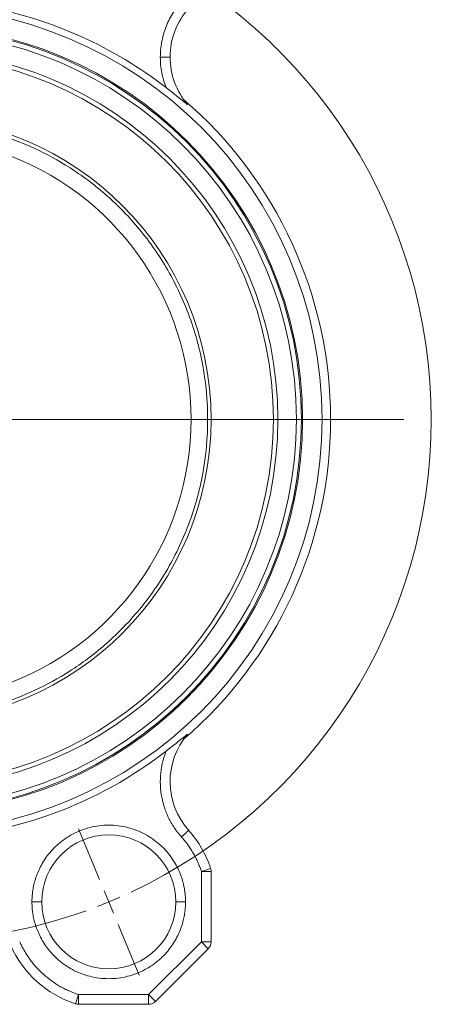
# Model space of a CAD drawing. Header units: millimetres. Extents: x 110 to 833, y 73 to 902.
# Tile 12 of 23: x 249 to 333, y 368 to 570. Entities that reach past the tile are written whole.
import ezdxf

# ---------------------------------------------------------------- set-up
doc = ezdxf.new("R2010")
doc.units = ezdxf.units.MM

# ---------------------------------------------------------------- blocks, each defined once
blk = doc.blocks.new('SW_CENTERMARKSYMBOL_0')
at = {"color": 0, "linetype": 'Continuous', "lineweight": 0}
for p, q in [((46, -98.99), (142.5, -98.99)), ((80.1, -193.37), (75.79, -182.97)), ((82.01, -197.99), (81.05, -195.68)), ((82.01, -197.99), (82.97, -200.3)), ((83.92, -202.61), (88.23, -213))]:
    blk.add_line(p, q, dxfattribs=at)
for start, end in [(295.1736, 64.8264), (292.5, 293.8368), (250.1736, 289.8264), (291.1632, 292.5)]:
    blk.add_arc((41, -98.99), 107.15, start, end, dxfattribs=at)

msp = doc.modelspace()

# ---------------------------------------------------------------- linework, layer by layer
at = {"color": 7, "linetype": 'Continuous', "lineweight": 15}
for p, q in [((286.2, 394.97), (288.1, 395.6)), ((286.2, 380.54), (286.2, 394.97)), ((286.2, 394.97), (288.2, 394.97)), ((288.2, 394.97), (288.2, 380.54)), ((275.37, 369.71), (286.2, 380.54)), ((288.2, 380.54), (286.2, 380.54)), ((286.2, 380.54), (287.62, 379.12)), ((287.62, 379.12), (276.79, 368.3)), ((260.36, 367.81), (260.98, 369.71)), ((260.98, 369.71), (275.37, 369.71)), ((260.98, 367.71), (260.98, 369.71)), ((275.37, 369.71), (275.37, 367.71)), ((276.79, 368.3), (275.37, 369.71)), ((275.37, 367.71), (260.98, 367.71))]:
    msp.add_line(p, q, dxfattribs=at)
for radius in [84.75, 80.75, 80.5, 74.77, 62]:
    msp.add_circle((226.2, 487.71), radius, dxfattribs=at)
for centre, radius, start, end in [((226.2, 487.71), 86.12, 52.2149, 79.2932), ((294.78, 562.03), 15, 138.1705, 180), ((226.2, 487.71), 79.5, 0, 180), ((226.2, 487.71), 75.68, 0, 180), ((294.78, 562.03), 15, 180, 220.4382), ((226.2, 487.71), 86.5, 310.6472, 49.3528), ((226.2, 487.71), 57.9, 288.7508, 71.2492), ((226.2, 487.71), 79.5, 180, 360), ((226.2, 487.71), 75.68, 180, 0), ((294.78, 413.39), 15, 139.5618, 221.8295), ((226.2, 487.71), 86.12, 280.7068, 307.7851), ((267.21, 388.72), 13.75, 0, 180), ((267.21, 388.72), 22, 18.2364, 41.8295), ((286.2, 394.97), 2, 360, 18.2364), ((267.21, 388.72), 13.75, 180, 0), ((286.2, 380.54), 2, 315, 360), ((267.21, 388.72), 22, 204.0567, 251.8631), ((260.98, 369.71), 2, 251.8631, 270), ((275.37, 369.71), 2, 270, 315)]:
    msp.add_arc(centre, radius, start, end, dxfattribs=at)
for points, knots in [([(277.78, 562.03), (277.78, 563.04), (277.87, 564.07), (278.24, 566.11), (278.52, 567.12), (279.27, 569.07), (279.73, 570.02), (280.82, 571.78), (281.43, 572.61), (282.11, 573.37)], [0, 0, 0, 0, 0.25, 0.25, 0.5, 0.5, 0.75, 0.75, 1, 1, 1, 1]), ([(278.97, 555.77), (278.57, 556.78), (278.27, 557.82), (277.87, 559.92), (277.78, 560.98), (277.78, 562.03)], [0, 0, 0, 0, 0.5, 0.5, 1, 1, 1, 1]), ([(277.78, 562.03), (278.01, 562.03), (278.27, 562.03), (278.76, 562.03), (279, 562.03), (279.39, 562.03), (279.54, 562.03), (279.73, 562.03), (279.78, 562.03), (279.78, 562.03)], [0, 0, 0, 0, 0.25, 0.25, 0.5, 0.5, 0.75, 0.75, 1, 1, 1, 1]), ([(278.97, 555.77), (279.38, 555.45), (279.79, 555.13), (280.59, 554.5), (280.99, 554.19), (281.76, 553.57), (282.15, 553.25), (282.7, 552.8), (282.89, 552.65), (283.14, 552.45), (283.22, 552.38), (283.32, 552.3), (283.35, 552.28), (283.38, 552.27), (283.38, 552.28), (283.36, 552.3)], [0, 0, 0, 0, 0.25, 0.25, 0.5, 0.5, 0.75, 0.75, 0.875, 0.875, 0.9375, 0.9375, 0.96875, 0.96875, 1, 1, 1, 1]), ([(244.94, 546.07), (247.25, 545.32), (249.62, 544.41), (254.43, 542.18), (256.85, 540.86), (261.68, 537.77), (264.08, 535.99), (268.74, 531.95), (270.99, 529.68), (275.23, 524.65), (277.2, 521.88), (280.73, 515.92), (282.28, 512.71), (284.82, 505.97), (285.82, 502.42), (287.15, 495.16), (287.49, 491.43), (287.49, 483.99), (287.15, 480.26), (285.82, 472.99), (284.82, 469.45), (282.28, 462.71), (280.73, 459.5), (277.2, 453.54), (275.23, 450.77), (270.99, 445.74), (268.74, 443.47), (264.08, 439.43), (261.68, 437.65), (256.85, 434.56), (254.43, 433.24), (249.62, 431.01), (247.25, 430.09), (244.94, 429.35)], [0, 0, 0, 0, 0.0625, 0.0625, 0.125, 0.125, 0.1875, 0.1875, 0.25, 0.25, 0.3125, 0.3125, 0.375, 0.375, 0.4375, 0.4375, 0.5, 0.5, 0.5625, 0.5625, 0.625, 0.625, 0.6875, 0.6875, 0.75, 0.75, 0.8125, 0.8125, 0.875, 0.875, 0.9375, 0.9375, 1, 1, 1, 1]), ([(301.88, 487.71), (301.95, 487.71), (302.04, 487.71), (302.3, 487.71), (302.46, 487.71), (302.85, 487.71), (303.09, 487.71), (303.59, 487.71), (303.87, 487.71), (304.39, 487.71), (304.64, 487.71), (305.06, 487.71), (305.24, 487.71), (305.49, 487.71), (305.58, 487.71), (305.68, 487.71), (305.7, 487.71), (305.7, 487.71)], [0, 0, 0, 0, 0.125, 0.125, 0.25, 0.25, 0.375, 0.375, 0.5, 0.5, 0.625, 0.625, 0.75, 0.75, 0.875, 0.875, 1, 1, 1, 1]), ([(283.36, 423.12), (283.38, 423.14), (283.38, 423.15), (283.35, 423.14), (283.32, 423.11), (283.22, 423.04), (283.14, 422.97), (282.88, 422.76), (282.7, 422.61), (282.14, 422.16), (281.76, 421.85), (280.99, 421.23), (280.6, 420.92), (279.79, 420.29), (279.38, 419.97), (278.97, 419.65)], [0, 0, 0, 0, 0.03125, 0.03125, 0.0625, 0.0625, 0.125, 0.125, 0.25, 0.25, 0.5, 0.5, 0.75, 0.75, 1, 1, 1, 1]), ([(282.11, 402.05), (282.03, 402.15), (281.87, 402.33), (281.64, 402.6), (281.41, 402.89), (281.19, 403.17), (280.97, 403.47), (280.62, 403.97), (280.14, 404.71), (279.59, 405.72), (279.11, 406.77), (278.54, 408.24), (278.03, 410.17), (277.79, 412.18), (277.77, 413.8), (277.84, 415.01), (278, 416.21), (278.21, 417.25), (278.45, 418.15), (278.69, 418.91), (278.88, 419.4), (278.97, 419.65)], [0, 0, 0, 0, 0.0193, 0.038583, 0.05786, 0.077138, 0.096426, 0.115733, 0.175938, 0.23617, 0.298319, 0.360496, 0.487601, 0.616368, 0.680968, 0.745594, 0.809726, 0.873885, 0.915932, 0.95794, 1, 1, 1, 1]), ([(251.46, 388.72), (251.46, 388.83), (251.46, 389.07), (251.47, 389.42), (251.49, 389.76), (251.52, 390.11), (251.55, 390.46), (251.63, 391.08), (251.78, 391.98), (252.08, 393.18), (252.5, 394.4), (253.25, 396.13), (254.29, 397.83), (255.64, 399.44), (256.85, 400.62), (258.24, 401.7), (259.79, 402.65), (261.5, 403.44), (263.33, 404.02), (265.25, 404.38), (267.21, 404.51), (269.17, 404.38), (271.08, 404.02), (272.91, 403.44), (274.62, 402.65), (276.18, 401.7), (277.57, 400.62), (278.78, 399.44), (280.12, 397.83), (281.16, 396.13), (281.92, 394.4), (282.33, 393.18), (282.63, 391.98), (282.8, 390.97), (282.9, 390.11), (282.95, 389.42), (282.95, 388.95), (282.96, 388.72)], [0, 0, 0, 0, 0.0070714, 0.0141364, 0.0211985, 0.0282612, 0.0353279, 0.0424022, 0.0663831, 0.0903744, 0.1174018, 0.1444396, 0.2048316, 0.2374547, 0.2716061, 0.3071861, 0.3440509, 0.3820123, 0.4208399, 0.4602672, 0.5000013, 0.5397354, 0.5791627, 0.6179902, 0.6559517, 0.6928165, 0.7283965, 0.7625479, 0.7951709, 0.855563, 0.8825905, 0.9096282, 0.9336091, 0.9576004, 0.971736, 0.9858599, 1, 1, 1, 1]), ([(283.6, 403.39), (283.6, 403.39), (283.57, 403.36), (283.42, 403.23), (283.31, 403.13), (283.02, 402.87), (282.84, 402.71), (282.47, 402.38), (282.28, 402.21), (282.11, 402.05)], [0, 0, 0, 0, 0.25, 0.25, 0.5, 0.5, 0.75, 0.75, 1, 1, 1, 1]), ([(286.2, 394.97), (286.16, 395.1), (286.07, 395.36), (285.93, 395.75), (285.78, 396.13), (285.63, 396.51), (285.38, 397.08), (285.02, 397.82), (284.53, 398.73), (283.99, 399.61), (283.47, 400.37), (282.99, 401.01), (282.56, 401.54), (282.26, 401.88), (282.11, 402.05)], [0, 0, 0, 0, 0.04988, 0.099734, 0.149583, 0.199448, 0.249349, 0.374643, 0.500004, 0.625298, 0.750658, 0.833774, 0.916855, 1, 1, 1, 1]), ([(282.96, 388.72), (282.96, 388.6), (282.95, 388.37), (282.94, 388.02), (282.92, 387.67), (282.9, 387.32), (282.86, 386.97), (282.78, 386.35), (282.63, 385.45), (282.33, 384.25), (281.92, 383.03), (281.16, 381.3), (280.12, 379.6), (278.78, 377.99), (277.57, 376.81), (276.18, 375.73), (274.62, 374.78), (272.91, 374), (271.08, 373.41), (269.17, 373.05), (267.21, 372.93), (265.25, 373.05), (263.33, 373.41), (261.5, 374), (259.79, 374.78), (258.24, 375.73), (256.85, 376.81), (255.64, 377.99), (254.29, 379.6), (253.25, 381.3), (252.5, 383.03), (252.08, 384.25), (251.78, 385.45), (251.61, 386.46), (251.51, 387.32), (251.47, 388.02), (251.46, 388.48), (251.46, 388.72)], [0, 0, 0, 0, 0.007071, 0.014136, 0.021199, 0.028261, 0.035328, 0.042402, 0.066383, 0.090374, 0.117402, 0.14444, 0.204832, 0.237455, 0.271606, 0.307186, 0.344051, 0.382012, 0.42084, 0.460267, 0.500001, 0.539735, 0.579163, 0.61799, 0.655952, 0.692817, 0.728396, 0.762548, 0.795171, 0.855563, 0.88259, 0.909628, 0.933609, 0.9576, 0.971736, 0.98586, 1, 1, 1, 1]), ([(253.46, 388.72), (253.46, 388.72), (253.41, 388.72), (253.22, 388.72), (253.07, 388.72), (252.68, 388.72), (252.44, 388.72), (251.95, 388.72), (251.69, 388.72), (251.46, 388.72)], [0, 0, 0, 0, 0.25, 0.25, 0.5, 0.5, 0.75, 0.75, 1, 1, 1, 1]), ([(280.96, 388.72), (280.96, 388.72), (281, 388.72), (281.19, 388.72), (281.35, 388.72), (281.74, 388.72), (281.97, 388.72), (282.47, 388.72), (282.72, 388.72), (282.96, 388.72)], [0, 0, 0, 0, 0.25, 0.25, 0.5, 0.5, 0.75, 0.75, 1, 1, 1, 1]), ([(248.94, 380.56), (249, 380.44), (249.11, 380.19), (249.29, 379.82), (249.48, 379.46), (249.67, 379.1), (249.97, 378.56), (250.41, 377.85), (251, 376.99), (251.63, 376.15), (252.54, 375.08), (253.79, 373.83), (255.16, 372.73), (256.32, 371.93), (257.21, 371.38), (258.13, 370.88), (258.96, 370.49), (259.7, 370.18), (260.33, 369.93), (260.77, 369.78), (260.98, 369.71)], [0, 0, 0, 0, 0.024532, 0.049051, 0.073568, 0.098092, 0.122634, 0.184941, 0.24728, 0.310279, 0.373311, 0.500002, 0.626693, 0.689692, 0.752724, 0.81503, 0.877369, 0.918247, 0.959108, 1, 1, 1, 1])]:
    msp.add_open_spline(points, degree=3, knots=knots, dxfattribs=at)

# ---------------------------------------------------------------- block references
at = {"color": 7, "linetype": 'Continuous', "lineweight": 0}
msp.add_blockref('SW_CENTERMARKSYMBOL_0', (185.2, 586.7), dxfattribs=at)

doc.saveas('drawing.dxf')
